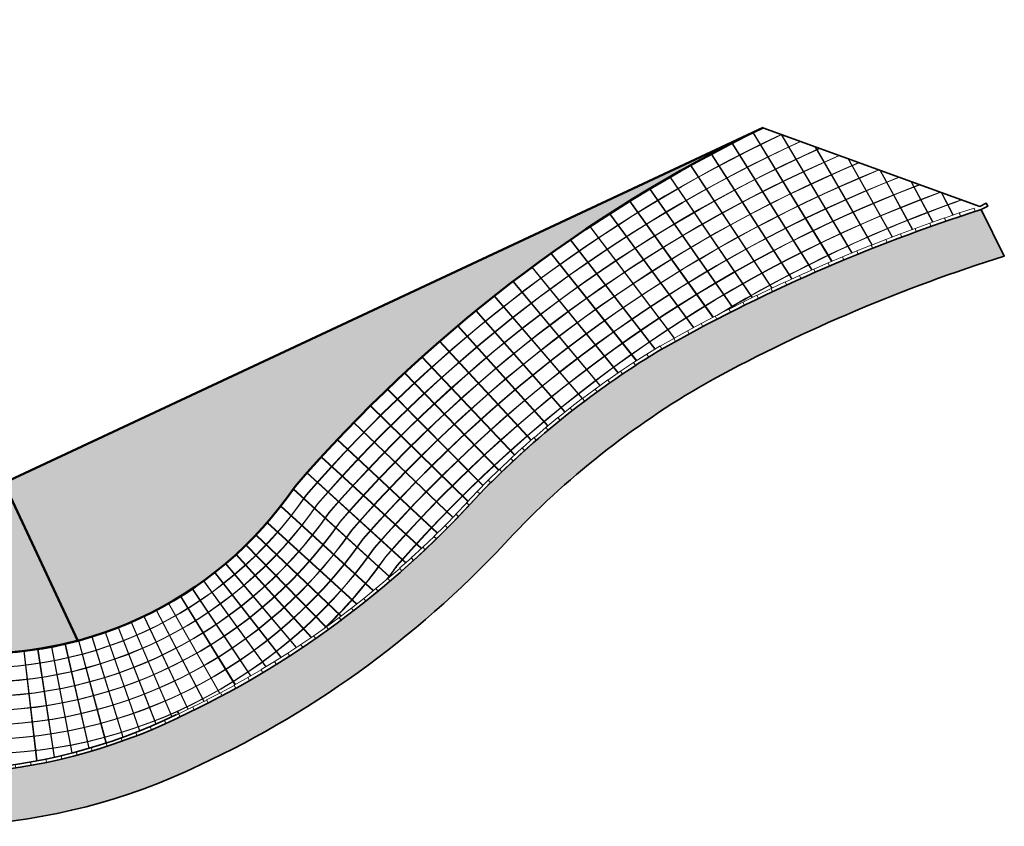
# Model space of a CAD drawing. Header units: metres. Extents: x 1285860 to 1560489, y -721344 to 834863.
# Tile 27 of 256: x 1308133 to 1308228, y 757269 to 757347. Entities that reach past the tile are written whole.
import ezdxf

# ---------------------------------------------------------------- set-up
doc = ezdxf.new("R2010")
doc.units = ezdxf.units.M
doc.header["$LTSCALE"] = 0.2
doc.linetypes.add('ACAD_ISO04W100', pattern=[30, 24, -3, 0, -3])
doc.linetypes.add('DASHED2', pattern=[9.524999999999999, 6.35, -3.175])
doc.layers.get('0').update_dxf_attribs({"lineweight": 35})
for name, color, linetype, lineweight in [('!OIS-K-s0.25', 10, 'Continuous', 20), ('!OIS-K-s1', 90, 'Continuous', 50), ('!OIS-K-shtrih', 8, 'Continuous', 15)]:
    doc.layers.add(name, color=color, linetype=linetype, lineweight=lineweight)
doc.layers.add('!OIS-K-zalivka-253', color=253, linetype='Continuous')

# ---------------------------------------------------------------- blocks, each defined once
blk = doc.blocks.new('A$C7a')
at = {"linetype": 'DASHED2', "lineweight": 9, "ltscale": 0.2}
blk.add_circle((0, 0), 60, dxfattribs=at)
blk = doc.blocks.new('A$C85cb4d86')
at = {"color": 1, "linetype": 'ACAD_ISO04W100', "lineweight": 9, "ltscale": 0.3}
blk.add_line((375, 1501.619503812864), (374.9999999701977, -2389.999999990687), dxfattribs=at)
at = {"color": 0, "linetype": 'ByBlock', "lineweight": 9, "ltscale": 0.1}
blk.add_line((3071.191036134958, 1501.619503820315), (375, 1501.619503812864), dxfattribs=at)
at = {"color": 3, "ltscale": 0.5}
blk.add_line((504.9999231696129, -2439.999620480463), (504.9999231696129, 50.00037897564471), dxfattribs=at)
at = {"color": 4, "ltscale": 0.5}
for p, q in [((1004.999923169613, 50.00038049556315), (544.9999231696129, 50.00037897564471)), ((1004.999923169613, 10.00040540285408), (544.9999231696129, 10.00040540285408)), ((564.9999231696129, 10.00040538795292), (564.9999231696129, -2399.999593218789)), ((1004.999923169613, 10.00040540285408), (1004.999923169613, 50.00038049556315)), ((1004.999923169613, -2399.999593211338), (544.9999231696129, -2399.999593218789)), ((544.9999231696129, -2439.999620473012), (1004.999923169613, -2439.999620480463)), ((1004.999923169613, -2439.999620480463), (1004.999923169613, -2399.999593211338))]:
    blk.add_line(p, q, dxfattribs=at)
at = {"color": 6, "lineweight": 30, "ltscale": 0.5}
blk.add_lwpolyline([(-2.980232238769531e-08, 1.862645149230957e-09), (560, -5.587935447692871e-09), (560, -2389.999999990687), (0, -2389.999999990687)], close=True, dxfattribs=at)
at = {"color": 3, "ltscale": 0.5}
for points in [[(544.9999231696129, 50.00037897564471), (289.9999231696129, 50.00037897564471), (289.9999231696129, -2439.999620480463), (544.9999231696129, -2439.999620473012)], [(544.9999231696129, -2399.999593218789), (544.9999231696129, 10.00040540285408)]]:
    blk.add_lwpolyline(points, dxfattribs=at)
at = {"color": 6, "linetype": 'DASHED2', "ltscale": 0.5}
blk.add_lwpolyline([(546.9999231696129, -2397.999593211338), (1346.999923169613, -2397.999593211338), (1346.999923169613, 8.000405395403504), (546.9999231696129, 8.000405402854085)], close=True, dxfattribs=at)
at = {"color": 4, "ltscale": 0.5}
for points in [[(24.99992316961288, -250.9996732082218), (534.9999231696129, -250.9996732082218), (534.9999231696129, -330.9996732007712), (24.99992316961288, -330.9996732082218)], [(24.99992316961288, -830.9996970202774), (534.9999231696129, -830.9996970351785), (534.9999231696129, -910.9996970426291), (24.99992316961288, -910.999697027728)], [(24.99992316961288, -1479.000303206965), (534.9999231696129, -1479.000303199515), (534.9999231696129, -1559.000303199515), (24.99992316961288, -1559.000303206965)], [(24.99992316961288, -2059.000326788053), (534.9999231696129, -2059.000326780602), (534.9999231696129, -2139.000326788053), (24.99992316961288, -2139.000326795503)]]:
    blk.add_lwpolyline(points, close=True, dxfattribs=at)
at = {"color": 3, "ltscale": 0.5}
for points in [[(314.9999231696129, -215.9996732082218), (504.9999231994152, -215.9996732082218), (504.9999231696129, -365.9996732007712), (314.9999231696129, -365.9996732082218)], [(314.9999231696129, -795.9996970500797), (504.9999231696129, -795.9996970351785), (504.9999231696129, -945.9996970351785), (314.9999231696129, -945.9996970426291)], [(314.9999231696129, -1444.000303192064), (504.9999231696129, -1444.000303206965), (504.9999231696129, -1594.000303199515), (314.9999231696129, -1594.000303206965)], [(314.9999231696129, -2024.000326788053), (504.9999231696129, -2024.000326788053), (504.9999231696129, -2174.000326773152), (314.9999231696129, -2174.000326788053)]]:
    blk.add_lwpolyline(points, close=True, dxfattribs=at)
at = {"color": 6, "ltscale": 0.5, "rotation": 179.9999999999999}
for p in [(85, -94.99999999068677), (475, -94.99999999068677), (84.99999997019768, -314.9999999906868), (475, -315.0000000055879), (84.99999997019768, -534.9999999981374), (475, -534.9999999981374), (84.99999997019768, -754.9999999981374), (474.9999999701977, -754.9999999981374), (85, -975.0000000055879), (474.9999999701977, -974.9999999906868), (85, -1194.999999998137), (474.9999999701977, -1194.999999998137), (84.99999997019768, -1414.999999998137), (474.9999999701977, -1415.000000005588), (85, -1634.999999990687), (475, -1634.999999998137), (85, -1854.999999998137), (474.9999999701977, -1854.999999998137), (85, -2074.999999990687), (474.9999999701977, -2074.999999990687), (85, -2295.000000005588), (475, -2295.000000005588)]:
    blk.add_blockref('A$C7a', p, dxfattribs=at)
blk = doc.blocks.new('A$Ca144f158')
at = {"ltscale": 0.5}
blk.add_blockref('A$C85cb4d86', (100099.1651661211, 1274.918866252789), dxfattribs=at)
blk = doc.blocks.new('3')
at = {"layer": '!OIS-K-s0.25'}
blk.add_lwpolyline([(1.5, 0), (0, 0), (0, -0.3290000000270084), (1.5, -0.3290000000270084)], close=True, dxfattribs=at)
blk = doc.blocks.new('A$C3c25ecba')
at = {"layer": '!OIS-K-shtrih'}
h = blk.add_hatch(dxfattribs=at)
h.set_pattern_fill('GRAVEL', color=256, scale=0.4, angle=-25.07840395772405)
h.set_pattern_definition([(202.934383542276, (-1505877.508174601, -130863.7989426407), (-112.3752039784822, -48.36864201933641), [1.36688576, -135.32193455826]), (159.8913370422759, (-1505878.767012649, -130864.3315871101), (114.7328320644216, -42.47457176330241), [2.345618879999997, -232.2161955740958]), (107.4320431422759, (-1505880.969647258, -130863.5251596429), (44.65165112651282, -144.2882103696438), [1.65392608, -163.7388911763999]), (242.1952850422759, (-1505885.635105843, -130864.1462151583), (95.33016140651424, 179.7376586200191), [2.136018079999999, -211.4657497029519]), (267.7552502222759, (-1505886.631471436, -130866.0356137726), (5.665760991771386, 131.9584235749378), [2.094534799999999, -207.3592309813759]), (332.1952850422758, (-1505886.713510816, -130868.1285441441), (-179.7376586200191, 95.33016140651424), [2.136018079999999, -211.4657497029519]), (12.61583651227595, (-1505884.824112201, -130869.1249097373), (-162.6926160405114, -36.0388552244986), [2.82477464, -279.652461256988]), (47.17692441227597, (-1505882.067539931, -130868.5079428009), (159.1561742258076, 172.3036767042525), [2.666878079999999, -264.0210264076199]), (96.35116166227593, (-1505880.254764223, -130866.5519039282), (-17.63444957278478, 154.0798201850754), [2.143252, -212.182182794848]), (150.1579543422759, (-1505880.491854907, -130864.421803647), (96.91783317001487, -56.57258005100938), [2.446853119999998, -119.8957478]), (197.319033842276, (-1505882.614255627, -130863.2042240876), (-157.7968111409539, -49.54745597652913), [3.16431168, -313.267090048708]), (113.7356708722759, (-1505876.567989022, -130868.501571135), (-38.57703222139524, 85.35800246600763), [1.08001816, -106.922263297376]), (146.390830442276, (-1505877.002717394, -130867.5129051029), (111.0158409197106, -74.38757870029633), [2.054727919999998, -203.4185559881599]), (199.921596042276, (-1505878.713966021, -130866.3755594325), (-4.306397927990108, -9.202202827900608), [1.43683736, -12.931572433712]), (178.1201865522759, (-1505878.841352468, -130864.9698472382), (54.6238099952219, -3.127583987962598), [0.7737652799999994, -76.60248947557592]), (266.723005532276, (-1505879.614698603, -130864.9444654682), (3.716990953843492, 31.91300641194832), [1.09426248, -53.61901196]), (5.885352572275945, (-1505879.677250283, -130866.0369416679), (36.21940433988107, 5.48521187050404), [1.777278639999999, -57.46519261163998]), (136.4866472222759, (-1505877.909344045, -130865.8547031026), (14.09800772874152, -17.81499868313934), [1.285148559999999, -30.84359246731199]), (351.311136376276, (-1505884.951976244, -130862.4467546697), (104.9412220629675, -15.45737079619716), [1.800352, -178.235306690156]), (45.26777198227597, (-1505883.172281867, -130862.7187321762), (-84.17918852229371, -83.99863939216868), [1.51039576, -149.5288627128]), (268.1201865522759, (-1505877.04806446, -130864.0142625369), (3.127583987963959, 54.62380999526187), [1.547520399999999, -75.82873435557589]), (318.5320557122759, (-1505877.098828, -130865.5609548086), (-79.10283449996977, 70.67058775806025), [1.800351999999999, -178.2353066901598]), (314.3655508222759, (-1505887.621942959, -130868.152120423), (-37.39821828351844, 39.93639529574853), [1.736140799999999, -85.07093725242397]), (269.6967366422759, (-1505886.407974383, -130869.3932762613), (1.359363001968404, 122.756220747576), [1.45468848, -144.01437352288]), (41.72300553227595, (-1505881.26244036, -130873.259529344), (39.93639529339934, 37.39821828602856), [1.5475204, -75.82873435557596]), (352.2756206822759, (-1505880.10741248, -130872.229604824), (-136.8542284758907, 19.17436174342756), [1.70313096, -168.6095039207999]), (44.36555082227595, (-1505885.771519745, -130871.1493943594), (-39.93639529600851, -37.39821828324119), [0.8680703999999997, -85.93900765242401]), (76.23152851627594, (-1505881.814572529, -130873.0011454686), (8.023388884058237, 41.11520923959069), [0.5180584, -51.28797985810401]), (140.8853525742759, (-1505881.691274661, -130872.4979713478), (23.30021055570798, -22.12139661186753), [2.094534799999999, -39.79621835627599]), (160.930602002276, (-1505883.31639533, -130871.1765816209), (96.3284262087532, -33.86177644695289), [1.941067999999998, -192.1654594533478]), (278.6116635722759, (-1505880.064826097, -130866.8651399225), (-0.5894069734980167, 22.71080358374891), [1.46529552, -35.16710543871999]), (328.0788226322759, (-1505879.845417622, -130868.3139160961), (147.8246522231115, -91.61317042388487), [2.558227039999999, -253.2640362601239]), (35.86699194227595, (-1505877.674058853, -130869.6665816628), (-66.95359680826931, -47.18982808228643), [1.04603296, -103.55756927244]), (64.92159604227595, (-1505876.826372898, -130869.0537033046), (-4.895804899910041, 13.50860075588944), [0.6096, -9.5504]), (95.17803320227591, (-1505883.371247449, -130870.8143875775), (6.664025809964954, -81.6410115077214), [1.41146784, -139.7357630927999]), (22.93438354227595, (-1505883.498633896, -130869.4086753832), (112.375203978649, 48.36864201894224), [2.73377152, -133.95504879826]), (334.921596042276, (-1505880.980957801, -130868.3433864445), (13.50860075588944, 4.895804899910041), [2.6416, -7.518399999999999]), (300.2264425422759, (-1505878.588385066, -130869.463049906), (61.87724284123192, -107.4793990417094), [1.606438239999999, -159.0372668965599]), (228.9762001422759, (-1505877.779674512, -130870.851079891), (-26.42779453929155, -32.50241338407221), [1.47931632, -72.48660015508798]), (182.5675714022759, (-1505878.750658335, -130871.9671323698), (-217.9058330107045, -10.20046763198), [2.408580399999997, -238.4498576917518]), (150.3476747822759, (-1505881.156824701, -130872.075031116), (-115.3222388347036, 65.18537589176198), [2.548117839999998, -252.2633858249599])])
edge = h.paths.add_edge_path()
edge.add_line((-145.9498352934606, 55.25207416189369), (-150.9498352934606, 55.25207415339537))
edge.add_line((-150.9498352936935, 55.25207415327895), (-150.9498353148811, 67.56315473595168))
edge.add_arc((-89.80663533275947, 70.16362752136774), 61.19847516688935, 60.411577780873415, 182.4353709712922, ccw=False)
edge.add_arc((3.641138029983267, 271.6633145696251), 161.2002933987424, 246.9057268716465, 268.7057120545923)
edge.add_line((-1.890584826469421e-07, 110.5041488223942), (-0.1129385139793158, 105.5054244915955))
edge.add_arc((3.641138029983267, 271.6633145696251), 166.2002933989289, 246.80510246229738, 268.70571205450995, ccw=False)
edge.add_arc((-89.80663533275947, 70.16362752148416), 56.19847516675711, 60.13073066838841, 182.5414178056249)
edge.add_line((-145.9498353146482, 67.67169918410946), (-145.9498352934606, 55.25207416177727))
h = blk.add_hatch(dxfattribs=at)
h.set_pattern_fill('GRAVEL', color=256, scale=0.4, angle=335.0000000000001)
h.set_pattern_definition([(203.0127875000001, (-1323341.969644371, -748097.9467395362), (-112.3089107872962, -48.52237172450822), [1.36688576, -135.32193455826]), (159.969741, (-1323343.227752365, -748098.4811061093), (114.7908471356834, -42.31753081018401), [2.34561888, -232.216195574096]), (107.5104471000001, (-1323345.431488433, -748097.6776934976), (44.84905428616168, -144.2269736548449), [1.65392608, -163.7388911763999]), (242.273689, (-1323350.096092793, -748098.3051326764), (95.08411792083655, 179.8679407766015), [2.13601808, -211.465749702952]), (267.8336541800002, (-1323351.089871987, -748100.1958929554), (5.485182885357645, 131.966053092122), [2.0945348, -207.359230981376]), (332.273689, (-1323351.16904731, -748102.2889336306), (-179.8679407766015, 95.08411792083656), [2.13601808, -211.465749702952]), (12.69424047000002, (-1323349.278287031, -748103.282712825), (-162.6431479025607, -36.26145116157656), [2.82477464, -279.652461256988]), (47.25532837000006, (-1323346.522561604, -748102.6619743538), (158.9202436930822, 172.5213057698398), [2.66687808, -264.02102640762]), (96.42956562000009, (-1323344.71246425, -748100.703456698), (-17.8452769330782, 154.0555448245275), [2.143251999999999, -212.182182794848]), (150.2363583, (-1323344.952469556, -748098.5736828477), (96.99515673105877, -56.43990406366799), [2.44685312, -119.8957478]), (197.3974378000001, (-1323347.076534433, -748097.359008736), (-157.7288623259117, -49.76333981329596), [3.16431168, -313.2670900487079]), (113.8140748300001, (-1323341.023024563, -748102.6480770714), (-38.69380057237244, 85.30513347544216), [1.08001816, -106.922263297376]), (146.4692344, (-1323341.459105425, -748101.6600068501), (111.1175294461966, -74.23559422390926), [2.05472792, -203.41855598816]), (200, (-1323343.171908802, -748100.5250039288), (-4.293801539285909, -9.208087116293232), [1.43683736, -12.931572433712]), (178.1985905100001, (-1323343.301218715, -748099.1194673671), (54.62803865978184, -3.052833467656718), [0.77376528, -76.602489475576]), (266.8014094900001, (-1323344.07459886, -748099.0951438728), (3.673317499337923, 31.91806288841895), [1.09426248, -53.61901195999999]), (5.963756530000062, (-1323344.135655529, -748100.187704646), (36.21186442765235, 5.534769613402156), [1.77727864, -57.46519261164]), (136.5650511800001, (-1323342.368000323, -748100.0030470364), (14.12237269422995, -17.79569019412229), [1.28514856, -30.84359246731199]), (351.389540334, (-1323349.415289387, -748096.60473898), (104.9622757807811, -15.31375404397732), [1.800352, -178.235306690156]), (45.34617594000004, (-1323347.6352245, -748096.8742808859), (-84.06416540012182, -84.11375211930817), [1.51039576, -149.5288627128]), (268.1985905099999, (-1323341.509240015, -748098.1614296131), (3.052833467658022, 54.62803865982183), [1.5475204, -75.82873435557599]), (318.6104596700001, (-1323341.557887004, -748099.7081899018), (-79.199466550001, 70.5622767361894), [1.800352, -178.2353066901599]), (314.4439547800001, (-1323352.077446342, -748102.3137529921), (-37.45283250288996, 39.88518192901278), [1.7361408, -85.07093725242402]), (269.7751406, (-1323350.861780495, -748103.5532464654), (1.191381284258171, 122.757965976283), [1.45468848, -144.01437352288]), (41.80140948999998, (-1323345.710960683, -748107.4124547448), (39.88518192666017, 37.45283250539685), [1.5475204, -75.82873435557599]), (352.35402464, (-1323344.557343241, -748106.3809506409), (-136.8803386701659, 18.98707153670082), [1.70313096, -168.6095039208]), (44.44395478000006, (-1323350.22292337, -748105.3084919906), (-39.88518192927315, -37.45283250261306), [0.8680703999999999, -85.93900765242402]), (76.30993247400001, (-1323346.26344591, -748107.1548266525), (7.967119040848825, 41.12615000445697), [0.5180583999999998, -51.28797985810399]), (140.9637565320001, (-1323346.140836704, -748106.6514842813), (23.33045980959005, -22.08949173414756), [2.094534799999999, -39.79621835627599]), (161.00900596, (-1323347.767764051, -748105.3323196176), (96.37467270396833, -33.72992827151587), [1.941068, -192.165459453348]), (278.6900675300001, (-1323344.522097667, -748101.0164324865), (-0.6204840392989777, 22.7099757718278), [1.46529552, -35.16710543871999]), (328.1572265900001, (-1323344.300706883, -748102.4649070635), (147.9498779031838, -91.41080039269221), [2.55822704, -253.264036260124]), (35.94539590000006, (-1323342.12749915, -748103.8146000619), (-66.88895924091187, -47.28140365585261), [1.04603296, -103.55756927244]), (65, (-1323341.280652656, -748103.2005622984), (-4.914285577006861, 13.50188865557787), [0.6096, -9.5504]), (95.25643715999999, (-1323347.823111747, -748104.9702009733), (6.775737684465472, -81.63181597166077), [1.41146784, -139.7357630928]), (23.01278750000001, (-1323347.95242166, -748103.5646644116), (112.3089107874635, 48.52237172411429), [2.73377152, -133.95504879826]), (335.0000000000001, (-1323345.436205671, -748102.4959312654), (13.50188865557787, 4.914285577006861), [2.6416, -7.5184]), (300.3048465, (-1323343.042103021, -748103.6123196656), (62.02426044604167, -107.3946251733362), [1.60643824, -159.03726689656]), (229.0546040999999, (-1323342.231493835, -748104.9992417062), (-26.38329327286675, -32.53854692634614), [1.47931632, -72.486600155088]), (182.6459753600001, (-1323343.200949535, -748106.116621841), (-217.8916706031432, -10.49864190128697), [2.4085804, -238.449857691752]), (150.4260787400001, (-1323345.606965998, -748106.2278131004), (-115.4113309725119, 65.02750712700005), [2.54811784, -252.26338582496])])
h.paths.add_polyline_path([(-145.9264614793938, 44.4152415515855), (-145.5982816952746, 44.43845855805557), (-145.5663023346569, 43.98642010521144), (-144.2879815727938, 43.98642010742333), (-144.2879815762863, 45.98642010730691), (-145.6198352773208, 45.98642010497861), (-145.6198352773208, 45.93772821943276), (-145.9488352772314, 45.93772821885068), (-145.9488352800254, 47.43772821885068), (-145.9488352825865, 48.93772821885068), (-145.9488352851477, 50.43772821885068), (-145.9488352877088, 51.93772821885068), (-145.9488352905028, 53.43772821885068), (-145.6198352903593, 53.43772821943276), (-145.6198352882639, 52.1464201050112), (-144.2879815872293, 52.14642010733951), (-144.2879815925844, 55.25207231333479), (-150.9427712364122, 55.25207231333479), (-150.9498352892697, 52.57087345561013), (-150.9498352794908, 47.09262807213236), (-150.949835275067, 44.42297456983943, 0.3982043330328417), (-90.67547250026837, -11.49745344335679), (-90.67547240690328, -11.49745344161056, 0.09889208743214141), (-54.06104448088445, -4.202856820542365, -0.0740768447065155), (-30.39775703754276, 1.144924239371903, -0.04791254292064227), (0, 0), (-0.1129383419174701, 4.998724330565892, 0.05182728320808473), (-33.99465122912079, 5.830790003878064, 0.0648363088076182), (-55.82871767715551, 0.4925942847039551), (-56.30603461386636, 0.298765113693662, -0.001191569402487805), (-56.70444296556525, 0.1359000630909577), (-56.700309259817, 0.1252128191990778), (-57.70294447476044, -0.2625952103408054, -0.001191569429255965), (-58.10401255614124, -0.4187958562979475), (-58.10005758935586, -0.4295505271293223), (-59.10901853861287, -0.8005899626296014, -0.001191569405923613), (-59.51263486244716, -0.9500827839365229), (-59.50885973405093, -0.9609018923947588), (-60.52386597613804, -1.315069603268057, -0.001191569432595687), (-60.92991838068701, -1.457813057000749), (-60.92632413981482, -1.468693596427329), (-61.94709360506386, -1.805891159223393, -0.001191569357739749), (-62.35546919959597, -1.941845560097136), (-62.35205684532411, -1.952784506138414), (-63.37830578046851, -2.272918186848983, -0.00119156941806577), (-63.78889111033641, -2.402045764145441), (-63.78566159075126, -2.413040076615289), (-64.81710479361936, -2.71602090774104, -0.00119156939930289), (-65.22978571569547, -2.83828576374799), (-65.226739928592, -2.849332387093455), (-66.26309073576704, -3.135076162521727, -0.001191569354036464), (-66.67775254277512, -3.250444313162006), (-66.67489133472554, -3.26154017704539), (-67.71586169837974, -3.529967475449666, -0.001191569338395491), (-68.13238915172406, -3.638406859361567), (-68.12971331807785, -3.649548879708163), (-69.17501388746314, -3.900585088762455, -0.001191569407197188), (-69.59329124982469, -4.002065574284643), (-69.5908015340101, -4.013250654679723), (-70.64014182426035, -4.24682601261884, -0.001191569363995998), (-71.06005280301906, -4.341319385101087), (-71.05774989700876, -4.352544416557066), (-72.11083822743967, -4.568593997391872, -0.001191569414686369), (-72.53226614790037, -4.656074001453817), (-72.53015069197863, -4.667335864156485), (-73.58669440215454, -4.865799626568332, -0.001191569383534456), (-74.00952210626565, -4.946241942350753), (-74.00759468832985, -4.957537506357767), (-75.06730012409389, -5.138360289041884, -0.001191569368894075), (-75.4914100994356, -5.211742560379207), (-75.48967125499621, -5.223068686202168), (-76.55224389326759, -5.386200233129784, -0.001191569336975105), (-76.97751825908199, -5.452502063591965), (-76.97596847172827, -5.463855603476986), (-78.04111297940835, -5.609250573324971, -0.001191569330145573), (-78.46743354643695, -5.668453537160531), (-78.46607324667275, -5.679831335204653), (-79.53349356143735, -5.807449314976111, -0.001191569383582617), (-79.96074186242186, -5.85953696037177), (-79.95957142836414, -5.870935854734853), (-81.02897090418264, -5.980741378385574, -0.00119156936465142), (-81.45702816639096, -6.025699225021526), (-81.45604792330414, -6.037116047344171), (-82.52712932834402, -6.129078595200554, -0.001191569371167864), (-82.95587658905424, -6.166894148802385), (-82.95508680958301, -6.178325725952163), (-84.02755247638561, -6.252419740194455, -0.00119156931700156), (-84.45687055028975, -6.28308248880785), (-84.45627145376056, -6.294525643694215), (-85.52982328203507, -6.350730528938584, -0.001191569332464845), (-85.95959287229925, -6.374231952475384), (-85.95918462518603, -6.385683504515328), (-87.03352425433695, -6.423983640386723, -0.001191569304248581), (-87.46362589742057, -6.440317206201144), (-87.46340861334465, -6.451773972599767), (-88.53823742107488, -6.472158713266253, -0.001176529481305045), (-88.96311996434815, -6.4812170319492), (-88.96339528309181, -6.481223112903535), (-88.96330653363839, -6.485902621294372), (-90.47342819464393, -6.514542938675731), (-90.47342612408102, -6.514378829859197), (-91.98218160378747, -6.495342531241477), (-91.98300632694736, -6.515865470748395), (-93.4906650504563, -6.455279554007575), (-93.49205474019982, -6.47577199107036), (-94.99747268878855, -6.373682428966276), (-94.9994262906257, -6.394128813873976), (-96.5014611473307, -6.250613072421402), (-96.50397717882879, -6.270997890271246), (-98.00148919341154, -6.086164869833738), (-98.00456574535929, -6.106472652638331), (-99.49641859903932, -5.880462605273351), (-99.50005333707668, -5.900677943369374), (-100.9851150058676, -5.633662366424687), (-100.9893051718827, -5.653769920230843), (-102.4664487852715, -5.345951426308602), (-102.4711911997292, -5.365935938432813), (-103.9392958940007, -5.017548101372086), (-103.9445869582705, -5.037394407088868), (-105.4025387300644, -4.648701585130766), (-105.4083744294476, -4.66839462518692), (-106.8550669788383, -4.239691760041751), (-106.861442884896, -4.259216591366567), (-108.2957784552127, -3.790828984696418), (-108.3026897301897, -3.810170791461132), (-109.7235799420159, -3.302453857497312), (-109.7310213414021, -3.321597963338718), (-111.1373880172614, -2.774936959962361), (-111.1453538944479, -2.793868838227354), (-112.5361298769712, -2.208678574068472), (-112.5446141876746, -2.227383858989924), (-113.9187441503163, -1.604108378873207), (-113.9277404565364, -1.622572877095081), (-115.2841817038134, -0.961685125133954), (-115.2936831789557, -0.9798948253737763), (-116.6314064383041, -0.281896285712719), (-116.641405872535, -0.2998373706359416), (-117.9593960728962, 0.434742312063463), (-117.9698858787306, 0.4170834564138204), (-119.2671429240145, 1.187686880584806), (-119.278115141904, 1.170323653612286), (-120.5536546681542, 1.976366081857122), (-120.5651009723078, 1.959311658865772), (-121.8179550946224, 2.800181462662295), (-121.8298667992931, 2.78344878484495), (-123.0590848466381, 3.658507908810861), (-123.0714529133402, 3.642109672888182), (-124.2761021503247, 4.550694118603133), (-124.2889171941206, 4.534642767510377), (-125.4680835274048, 5.47606309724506), (-125.4813358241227, 5.460370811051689), (-126.6341244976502, 6.433912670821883), (-126.6478039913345, 6.418591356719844), (-127.7733402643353, 7.423516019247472), (-127.7874365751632, 7.408577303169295), (-128.8848663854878, 8.444122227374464), (-128.8993688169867, 8.42957744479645), (-129.9678594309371, 9.49495685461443), (-129.9827569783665, 9.48081704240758), (-131.0214976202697, 10.57522252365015), (-131.0367789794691, 10.56149841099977), (-132.0449814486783, 11.68409952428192), (-132.0606350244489, 11.67080152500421), (-133.037534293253, 12.82074643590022), (-133.0535482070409, 12.80788464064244), (-133.9984029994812, 13.98430076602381), (-134.0147651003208, 13.97188493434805), (-134.9268584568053, 15.17387960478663), (-134.9435563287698, 15.16191915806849), (-135.8221961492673, 16.38858029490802), (-135.8392171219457, 16.37708430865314), (-136.6837366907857, 17.6274811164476), (-136.7010678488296, 17.61645831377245), (-137.5108263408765, 18.88964198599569), (-137.5284545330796, 18.87910073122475), (-138.3028375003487, 20.17410517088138), (-138.3207493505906, 20.16405346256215), (-139.059169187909, 21.47989601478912), (-139.0773511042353, 21.4703414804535), (-139.7792474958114, 22.80602367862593), (-139.7976856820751, 22.79697356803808), (-140.462526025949, 24.15148189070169), (-140.4812064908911, 24.14294307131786), (-141.1084863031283, 25.51524971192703), (-141.1273948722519, 25.50722866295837), (-141.7166381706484, 26.89629230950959), (-141.735760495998, 26.88879511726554), (-142.2865201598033, 28.29356174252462), (-142.3058417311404, 28.28659409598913), (-142.8176998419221, 29.70599775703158), (-142.837205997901, 29.69956494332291), (-143.3097741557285, 31.13252859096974), (-143.3294500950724, 31.12663549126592), (-143.7623697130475, 32.57207178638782), (-143.7822005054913, 32.56672287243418), (-144.1751430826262, 34.02353501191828), (-144.1951136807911, 34.01873434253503), (-144.5477810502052, 35.48581689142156), (-144.567876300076, 35.48156810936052), (-144.8800008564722, 36.95780783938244), (-144.9002055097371, 36.95411416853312), (-145.1715504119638, 38.43839090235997), (-145.1918491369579, 38.43525514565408), (-145.4222084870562, 39.92644260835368), (-145.4425858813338, 39.92386714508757), (-145.6317848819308, 41.42083381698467), (-145.6522254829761, 41.41882060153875), (-145.8001205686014, 42.92043057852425), (-145.820608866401, 42.91898113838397)])
at = {"layer": '!OIS-K-zalivka-253'}
h = blk.add_hatch(color=256, dxfattribs=at)
h.dxf.hatch_style = 1
edge = h.paths.add_edge_path()
edge.add_line((-116.7098329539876, 55.25207421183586), (-126.3808352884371, 55.25207419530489))
edge.add_line((-126.3808352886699, 55.2520741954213), (-126.380835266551, 42.35207414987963))
edge.add_arc((-89.80663527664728, 40.34052104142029), 36.62947516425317, 176.8519474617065, 259.8586946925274)
edge.add_line((-96.25622221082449, 4.283326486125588), (-96.25624050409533, 20.66990244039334))
edge.add_arc((-95.57783477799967, 41.79100828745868), 21.13199816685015, 180.0000001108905, 268.16030342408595, ccw=False)
edge.add_line((-116.7098329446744, 41.79100824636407), (-116.7098329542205, 55.25207421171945))
edge = h.paths.add_edge_path()
edge.add_arc((-95.55564883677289, 68.69461394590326), 21.15419223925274, 179.9498221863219, 180.0501778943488)
edge.add_line((-116.7098329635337, 68.67608775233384), (-116.7098329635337, 68.71314010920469))
h = blk.add_hatch(color=9)
h.dxf.hatch_style = 1
h.paths.add_polyline_path([(-96.25624050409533, 20.66990244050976), (-96.25622221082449, 4.283326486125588, 0.1802705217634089), (-71.08667766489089, 8.855895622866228, -0.1018591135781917), (-15.79180715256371, 20.99907434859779), (-96.2562222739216, 20.99907420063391)])
at = {"layer": '!OIS-K-s0.25'}
blk.add_line((-15.79180369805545, 20.99907434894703, -73), (-0.120369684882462, 5.327640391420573, -73), dxfattribs=at)
for points in [[(-5.914877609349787, 11.12214834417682, 0.1197294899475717), (-66.68416423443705, 0.2602717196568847, -0.5936483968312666), (-136.0231123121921, 42.60156133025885), (-136.023112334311, 55.25207417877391)], [(-5.953065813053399, 11.16033654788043, 0.1196547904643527), (-66.70036673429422, 0.2922283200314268, -0.593668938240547), (-135.9873352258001, 42.60068652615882), (-135.987335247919, 55.25207417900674)], [(-7.375761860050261, 12.58303258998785, 0.1169040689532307), (-67.30865459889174, 1.490334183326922, -0.5944557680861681), (-134.6456376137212, 42.5676319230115), (-134.6456376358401, 55.25207418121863)], [(-7.413453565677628, 12.62072429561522, 0.1168320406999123), (-67.32489292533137, 1.52227376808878, -0.5944772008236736), (-134.609860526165, 42.56674378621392), (-134.6098605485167, 55.25207418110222)], [(-8.81817103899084, 14.02544176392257, 0.1141784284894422), (-67.93454706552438, 2.719736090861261, -0.5952987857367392), (-133.2681580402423, 42.5331774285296), (-133.2681580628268, 55.25207418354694)], [(-8.855399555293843, 14.06267028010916, 0.1141089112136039), (-67.95082232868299, 2.751658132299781, -0.5953211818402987), (-133.2323809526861, 42.53227533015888), (-133.232380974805, 55.25207418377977)], [(-10.24331965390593, 15.45059037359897, 0.1115466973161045), (-68.56188393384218, 3.948451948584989, -0.5961803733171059), (-131.890678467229, 42.49817281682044), (-131.8906784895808, 55.25207418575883)], [(-10.28011499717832, 15.48738571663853, 0.1114795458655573), (-68.57819732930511, 3.980355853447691, -0.5962038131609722), (-131.8549014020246, 42.49725607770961), (-131.8549014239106, 55.25207418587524)], [(-11.65230794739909, 16.85957866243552, 0.1090035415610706), (-69.19071287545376, 5.176457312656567, -0.5971038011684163), (-130.5132005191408, 42.4625909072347), (-130.5132005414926, 55.25207418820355)], [(-11.68869728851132, 16.89596800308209, 0.1089386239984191), (-69.20706570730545, 5.208342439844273, -0.5971283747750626), (-130.4774234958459, 42.46165879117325), (-130.4774235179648, 55.25207418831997)], [(-13.04613664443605, 18.25340735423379, 0.106544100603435), (-69.8210873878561, 6.403728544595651, -0.5980727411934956), (-129.1357225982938, 42.42640211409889), (-129.1357226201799, 55.25207419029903)], [(-13.08214635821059, 18.28941706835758, 0.1064812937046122), (-69.83748185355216, 6.43559569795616, -0.5980985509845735), (-129.0999439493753, 42.42545377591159), (-129.0999439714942, 55.25207419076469)], [(-14.42571468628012, 19.632985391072, 0.1041639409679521), (-70.45306515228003, 7.630238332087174, -0.5990913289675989), (-127.7582446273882, 42.38957428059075), (-127.7582446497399, 55.25207419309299)], [(-14.46129727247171, 19.66856797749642, 0.1041032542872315), (-70.46947055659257, 7.662024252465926, -0.5991184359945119), (-127.7225345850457, 42.38861074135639), (-127.7225346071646, 55.25207419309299)], [(-126.3808352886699, 55.2520741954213), (-126.380835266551, 42.35207414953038, 0.6001641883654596), (-71.086677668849, 8.855895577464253, -0.1018591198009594), (-15.79180369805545, 20.99907434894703)], [(-4.474716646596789, 9.681987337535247, 0.1225799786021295), (-66.07796764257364, -0.9369459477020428, -0.0471639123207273), (-74.23381112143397, -4.652435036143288, -0.0471639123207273)], [(-4.43142417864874, 9.638694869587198, 0.1226666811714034), (-66.05989161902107, -0.9726930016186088, -0.04576732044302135), (-73.97197754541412, -4.60336734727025, -0.04576732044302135)], [(-2.970477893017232, 8.177748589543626, 0.1256277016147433), (-65.45498298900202, -2.170522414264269, -0.00848693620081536), (-66.91185523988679, -2.972535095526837, -0.00848693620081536)], [(-2.926541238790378, 8.133811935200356, 0.1257178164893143), (-65.43694488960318, -2.206287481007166, -0.007562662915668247), (-66.73494185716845, -2.923894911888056, -0.007562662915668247)], [(-1.44315631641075, 6.650427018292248, 0.0514474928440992), (-27.43693676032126, 6.548199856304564, 0.0514474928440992)], [(-1.398523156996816, 6.60579385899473, 0.05037034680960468), (-26.84299408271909, 6.570212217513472, 0.05037034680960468)]]:
    blk.add_lwpolyline(points, format="xyb", dxfattribs=at)
for points in [[(-19.42519794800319, 6.66406165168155), (-21.37012365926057, 20.81471391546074)], [(-19.38476601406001, 6.663655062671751), (-21.33049620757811, 20.82016048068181)], [(-17.32965392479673, 6.629874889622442), (-19.11517531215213, 20.91597866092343)], [(-17.28922742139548, 6.628952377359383), (-19.07548411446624, 20.92093938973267)], [(-15.23835877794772, 6.569082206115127), (-16.86055814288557, 20.98094124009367)], [(-15.19794437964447, 6.567644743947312), (-16.82080915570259, 20.98541538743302)], [(-27.84275543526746, 6.531921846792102), (-30.37998974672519, 20.0458657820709)], [(-27.80236914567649, 6.533586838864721), (-30.34067663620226, 20.05324679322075)], [(-25.73377988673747, 6.605560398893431), (-28.13033991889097, 20.29268723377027)], [(-25.69337202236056, 6.606706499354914), (-28.09093934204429, 20.29958611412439)], [(-23.62761941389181, 6.652042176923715), (-25.87836916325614, 20.50309588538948)], [(-23.58719676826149, 6.652669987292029), (-25.83888703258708, 20.50951159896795)], [(-21.52463858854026, 6.671497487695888), (-23.6247424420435, 20.67709793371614)], [(-21.48420792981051, 6.671607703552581), (-23.58518468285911, 20.68302951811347)], [(-34.18176305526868, 6.141953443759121), (-37.10835549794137, 19.08707841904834)], [(-34.14176868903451, 6.146443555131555), (-37.06934012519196, 19.09589888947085)], [(-32.06767372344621, 6.302678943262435), (-34.86966357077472, 19.44303158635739)], [(-32.02735107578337, 6.305383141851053), (-34.83054307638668, 19.45137346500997)], [(-29.95417752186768, 6.431001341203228), (-32.62665297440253, 19.76263970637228)], [(-29.91381962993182, 6.433185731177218), (-32.58743322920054, 19.77050174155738)], [(-13.15166053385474, 6.481833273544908), (-14.47384881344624, 19.68111946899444)], [(-13.1112648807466, 6.479881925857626), (-14.42917344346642, 19.63644409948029)], [(-38.3703623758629, 5.567785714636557), (-41.57012126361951, 18.26635706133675)], [(-38.33072587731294, 5.574190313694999), (-41.5313336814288, 18.27613067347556)], [(-36.27950529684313, 5.880214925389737), (-39.34206306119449, 18.69483162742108)], [(-36.23968125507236, 5.885664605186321), (-39.30315866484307, 18.70412936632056)], [(-42.52649505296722, 4.791605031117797), (-46.00663519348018, 17.30106005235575)], [(-42.48728502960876, 4.799904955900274), (-45.96809868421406, 17.31178093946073)], [(-40.45310159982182, 5.204845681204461), (-43.79186615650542, 17.80173498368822)], [(-40.41366979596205, 5.212200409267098), (-43.75320120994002, 17.81198300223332)], [(-11.06990292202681, 6.368282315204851), (-12.02379338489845, 17.23106404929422)], [(-11.02953261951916, 6.365818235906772), (-11.97977399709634, 17.18704466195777)], [(-46.64036135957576, 3.815213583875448), (-50.4126046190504, 16.19200204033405)], [(-46.60164590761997, 3.825388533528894), (-50.37434231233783, 16.20366376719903)], [(-44.58932034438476, 4.328304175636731), (-48.21376757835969, 16.76444128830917)], [(-44.55034912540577, 4.337544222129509), (-48.17536528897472, 16.77563343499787)], [(-48.67840899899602, 3.252633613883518), (-52.60249007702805, 15.58387993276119)], [(-48.63996621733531, 3.263738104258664), (-52.56437349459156, 15.59600948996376)], [(-52.7107272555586, 1.980355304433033), (-56.95279563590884, 14.26120867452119)], [(-52.67288030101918, 1.993302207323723), (-56.91498763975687, 14.2742683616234)], [(-50.70226191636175, 2.640894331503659), (-54.78277051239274, 14.94022681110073)], [(-50.66410865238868, 2.652922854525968), (-54.74480537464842, 14.95282237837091)], [(-8.993425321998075, 6.228587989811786), (-9.644294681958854, 14.85156535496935)], [(-8.95308693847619, 6.225612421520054), (-9.600905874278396, 14.80817654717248)], [(-54.70262137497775, 1.271405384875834), (-59.11191864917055, 13.54700559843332)], [(-54.66509746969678, 1.28526486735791), (-59.07427346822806, 13.56052744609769)], [(-56.67320779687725, 0.5049129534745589), (-61.25949659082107, 12.79781165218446)], [(-56.63616009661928, 0.5200448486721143), (-61.22201987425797, 12.81179363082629)], [(-6.922562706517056, 6.062913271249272), (-7.331663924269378, 12.5389346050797)], [(-6.882262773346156, 6.059427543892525), (-7.288881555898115, 12.49615223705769)], [(-58.63943441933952, -0.2708520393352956), (-63.39489067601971, 12.01383480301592)], [(-58.60205858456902, -0.2566011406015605), (-63.35758804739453, 12.0282748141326)], [(-60.62384845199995, -1.000393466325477), (-65.51746663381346, 11.19529681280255)], [(-60.58611713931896, -0.9870137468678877), (-65.48034369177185, 11.21019269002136)], [(-64.580839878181, -2.300295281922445), (-69.5009352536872, 9.537169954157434)], [(-64.54237168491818, -2.288628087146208), (-69.46399869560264, 9.552522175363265)], [(-62.6288244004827, -1.684407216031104), (-67.62659504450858, 10.34243312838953)], [(-62.59070841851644, -1.671893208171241), (-67.58965735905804, 10.35778263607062)], [(-4.857645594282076, 5.871425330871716), (-5.082455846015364, 10.28972653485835)], [(-4.817390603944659, 5.867430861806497), (-5.040256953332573, 10.24752764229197)], [(-66.54431327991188, -2.871049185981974), (-71.35920795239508, 8.6954443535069)], [(-66.50548924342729, -2.860231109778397), (-71.32227980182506, 8.710816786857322)], [(-68.52790603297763, -3.398981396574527), (-73.14223593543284, 7.689513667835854)], [(-68.4887255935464, -3.389021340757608), (-73.10530591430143, 7.704881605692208)], [(-2.799000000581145, 5.65429542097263), (-2.893448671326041, 8.100719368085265)], [(-2.758796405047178, 5.649793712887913), (-2.851811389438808, 8.059082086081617)], [(-70.53433026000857, -3.884122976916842), (-74.99831608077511, 6.843003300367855)], [(-70.49478838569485, -3.875031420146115), (-74.96138610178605, 6.858371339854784)], [(-74.11739982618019, -4.630718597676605), (-77.74081337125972, 5.755345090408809)], [(-74.07763604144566, -4.623264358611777), (-77.70304578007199, 5.768521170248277)], [(-72.38441972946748, -4.288611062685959), (-76.48630448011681, 6.218867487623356)], [(-72.34470272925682, -4.28035531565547), (-76.44904306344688, 6.233413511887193)], [(-104.7387441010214, -4.481876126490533), (-101.3838282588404, 5.588728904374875)], [(-104.6998798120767, -4.491772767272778), (-101.3458787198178, 5.576086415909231)], [(-103.0588115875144, -4.882061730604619), (-100.1074776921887, 5.189260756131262)], [(-103.0196661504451, -4.890718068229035), (-100.0690919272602, 5.178012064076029)], [(-101.3717405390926, -5.227886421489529), (-98.8173950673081, 4.836652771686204)], [(-101.3323534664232, -5.235298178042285), (-98.77862424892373, 4.826812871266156)], [(-77.56114780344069, -5.20656773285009), (-80.2963921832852, 4.967173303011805)], [(-77.52130790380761, -5.20068897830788), (-80.25776956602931, 4.977579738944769)], [(-75.84268274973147, -4.936386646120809), (-79.01140721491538, 5.337928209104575)], [(-75.80287831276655, -4.929724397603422), (-78.97319023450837, 5.349737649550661)], [(-99.67896129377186, -5.519503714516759), (-97.51530019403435, 4.531375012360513)], [(-99.6393718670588, -5.525667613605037), (-97.47619600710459, 4.52295702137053)], [(-97.98187470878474, -5.757081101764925), (-96.20292889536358, 4.273834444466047)], [(-97.94212197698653, -5.761994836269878), (-96.16354346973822, 4.266849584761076)], [(-96.28185427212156, -5.940797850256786), (-94.88203069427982, 4.064374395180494)], [(-96.24197705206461, -5.944460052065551), (-94.84241653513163, 4.058831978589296)], [(-94.5802483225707, -6.070843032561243), (-93.5543664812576, 3.90327409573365)], [(-94.54028519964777, -6.073253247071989), (-93.51457639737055, 3.899181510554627)], [(-92.87838236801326, -6.147413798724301), (-92.2217061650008, 3.790748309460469)], [(-92.83837170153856, -6.148572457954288), (-92.18179320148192, 3.788111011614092)], [(-86.08396450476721, -6.050220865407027), (-86.87668541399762, 3.82841554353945)], [(-86.04400050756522, -6.048169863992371), (-86.83681533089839, 3.831636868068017)], [(-84.38543983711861, -5.947316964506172), (-85.54574335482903, 3.959712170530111)], [(-84.34549533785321, -5.944508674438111), (-85.50601744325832, 3.964386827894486)], [(-82.68488219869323, -5.811927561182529), (-84.22048149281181, 4.139508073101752)], [(-82.6449594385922, -5.808358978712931), (-84.1809527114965, 4.145629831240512)], [(-80.98129759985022, -5.643681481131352), (-82.90266653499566, 4.367563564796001)], [(-80.9413991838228, -5.639348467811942), (-82.86338757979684, 4.375124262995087)], [(-79.27370652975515, -5.442094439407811), (-81.59405526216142, 4.643574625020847)], [(-79.23383553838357, -5.436991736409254), (-81.55507849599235, 4.652564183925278)], [(-91.17756147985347, -6.170713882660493), (-90.88582631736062, 3.726947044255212)], [(-91.13754140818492, -6.17062228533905), (-90.84584368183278, 3.725768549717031)], [(-89.47894206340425, -6.159496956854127), (-89.5485077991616, 3.711955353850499)], [(-89.4389448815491, -6.158956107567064), (-89.5085087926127, 3.712237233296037)], [(-87.78146110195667, -6.12089832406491), (-88.21153339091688, 3.745793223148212)], [(-87.7414795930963, -6.119602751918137), (-88.17157133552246, 3.747535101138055)]]:
    blk.add_lwpolyline(points, dxfattribs=at)
at = {"layer": '!OIS-K-s1'}
for points in [[(-126.3808352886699, 55.2520741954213), (-126.380835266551, 42.35207414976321, 0.600164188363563), (-71.08667766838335, 8.855895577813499, -0.1018591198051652), (-15.79180369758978, 20.99907434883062), (-96.2562222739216, 20.99907420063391), (-96.25624050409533, 20.66990244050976, -0.4048400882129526), (-116.7098329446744, 41.79100824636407), (-116.7098329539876, 55.25207421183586)], [(-116.7098329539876, 55.25207421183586), (-116.7098329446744, 41.79100824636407, 0.4048400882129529), (-96.25624050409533, 20.66990244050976), (-96.25622221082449, 4.283326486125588, -0.3788997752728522), (-126.380835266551, 42.35207414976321), (-126.3808352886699, 55.2520741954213)]]:
    blk.add_lwpolyline(points, format="xyb", dxfattribs=at)
blk.add_line((-90.46927538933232, -6.185405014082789), (-90.46927538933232, -5.875294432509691))
at = {"color": 1}
for points in [[(-90.67547240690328, -11.49745344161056, 0.09889208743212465), (-54.06104448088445, -4.202856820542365, -0.07407684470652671), (-30.39775703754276, 1.144924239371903, -0.04791254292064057), (0, 0), (-0.1129763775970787, 5.000407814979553), (0.5841899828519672, 5.019781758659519), (0.5751704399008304, 5.348658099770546), (-0.120369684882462, 5.327640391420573), (-15.79180369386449, 20.99907439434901), (-31.30514750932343, 20.99907432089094), (-33.72220134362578, 20.99907431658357), (-38.06538231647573, 20.99907430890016), (-43.77847861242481, 20.9990742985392), (-51.06740053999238, 20.99907428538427), (-60.35877191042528, 20.99907426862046), (-70.2624940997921, 20.9990742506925), (-77.3489154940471, 20.99907423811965), (-86.7711845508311, 20.99907422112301), (-96.2562222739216, 20.99907420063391)], [(-150.949835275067, 44.42297456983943, 0.3982043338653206), (-90.67547232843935, -11.49745344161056)], [(-90.7197781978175, -6.497442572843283, 0.09905272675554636), (-55.97322810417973, 0.4365161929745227, -0.06528345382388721), (-33.99465122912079, 5.830790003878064, -0.05182728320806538), (-0.1129383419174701, 4.998724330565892), (0, 0, 0.04791254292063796), (-30.39775703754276, 1.144924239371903, 0.0740768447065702), (-54.06104448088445, -4.202856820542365, -0.098892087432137), (-90.67547240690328, -11.49745344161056)]]:
    blk.add_lwpolyline(points, format="xyb", dxfattribs=at)
for points in [[(-145.9498352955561, 56.43772821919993), (-145.9498352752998, 44.74565813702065, 0.3986282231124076), (-90.67536342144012, -6.49745344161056)], [(-145.6198352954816, 56.437728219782), (-145.6198352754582, 44.75633374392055, 0.3985715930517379), (-90.67901881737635, -6.167473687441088, 0.3985715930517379)]]:
    blk.add_lwpolyline(points, format="xyb")
for p, rotation in [((-26.11489495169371, 6.594261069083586), 1.764712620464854), ((-24.61541629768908, 6.633607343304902), 1.241476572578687), ((-23.11564085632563, 6.659258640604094), 0.7182405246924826), ((-21.61569370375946, 6.671212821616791), 0.1950044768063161), ((-20.1156999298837, 6.669468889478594), 359.6717684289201), ((-18.61578462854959, 6.654026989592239), 359.1485323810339), ((-17.11607288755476, 6.624888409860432), 358.6252963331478), ((-38.06550856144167, 5.616564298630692), 8.9894002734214), ((-36.58199341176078, 5.838211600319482), 8.005649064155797), ((-35.09489149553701, 6.034355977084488), 7.02189785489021), ((-33.60346107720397, 6.192259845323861), 4.380892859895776), ((-32.10734126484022, 6.300008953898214), 3.857656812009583), ((-30.61029986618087, 6.394090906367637), 3.334420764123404), ((-29.11246172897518, 6.474497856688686), 2.811184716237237), ((-27.61395176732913, 6.541223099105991), 2.287948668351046), ((-15.61668977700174, 6.582055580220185), 358.1020602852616), ((-14.11776034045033, 6.525532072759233), 357.5788242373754), ((-12.61940958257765, 6.455322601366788), 357.0555881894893), ((-11.12176246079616, 6.371433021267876), 356.532352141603), ((-9.624943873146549, 6.273870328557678), 356.0091160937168), ((-8.129078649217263, 6.162642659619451), 355.4858800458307), ((-6.63429153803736, 6.037759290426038), 354.9626439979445), ((-5.140707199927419, 5.899230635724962), 354.4394079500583), ((-3.648450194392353, 5.747068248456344), 353.9161719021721), ((-43.95497351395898, 4.476364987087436), 12.92440511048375), ((-42.49016619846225, 4.79929571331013), 11.94065390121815), ((-41.02003043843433, 5.097029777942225), 10.95690269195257), ((-39.54499961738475, 5.369479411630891), 9.973151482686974), ((-2.157644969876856, 5.581284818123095), 353.392935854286), ((-46.86687726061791, 3.755301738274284), 14.89190752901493), ((-45.41402057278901, 4.128332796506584), 13.90815631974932), ((-51.18403208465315, 2.487351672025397), 17.84316115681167), ((-49.7523083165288, 2.934690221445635), 16.8594099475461), ((-48.31311528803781, 3.35738177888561), 15.8756587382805), ((-54.02338592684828, 1.519268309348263), 19.81066357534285), ((-52.60786453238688, 2.015498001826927), 18.82691236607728), ((-56.82356944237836, 0.4436959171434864), 22.10111923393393), ((-55.430178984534, 0.9988088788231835), 20.79441478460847), ((-58.21799128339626, -0.1090568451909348), 21.14591003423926), ((-61.03350801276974, -1.144446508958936), 19.23549163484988), ((-59.62143416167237, -0.6384867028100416), 20.19070083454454), ((-63.88197649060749, -2.085400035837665), 17.32507323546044), ((-62.45382037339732, -1.626795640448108), 18.28028243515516), ((-66.76023019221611, -2.930871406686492), 15.41465483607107), ((-65.31757943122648, -2.520132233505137), 16.36986403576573), ((-71.12645065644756, -4.018022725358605), 12.54902723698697), ((-69.6650694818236, -3.679920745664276), 13.50423643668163), ((-68.20952781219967, -3.317503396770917), 14.45944563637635), ((-106.7530814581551, -3.926772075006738), 343.4937009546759), ((-105.309210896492, -4.333091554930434), 345.0720433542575), ((-103.854696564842, -4.699487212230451), 346.6503857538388), ((-75.54156209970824, -4.885530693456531), 9.683399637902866), ((-74.0651053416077, -4.620911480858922), 10.63860883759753), ((-72.59326516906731, -4.331715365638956), 11.59381803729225), ((-102.3906421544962, -5.025681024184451), 348.2287281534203), ((-100.9181585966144, -5.311425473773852), 349.8070705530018), ((-99.4383632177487, -5.556503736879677), 351.3854129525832), ((-81.48533098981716, -5.696870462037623), 5.862562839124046), ((-79.99452258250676, -5.531225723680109), 6.817772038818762), ((-78.50668277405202, -5.340751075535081), 7.772981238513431), ((-77.02222508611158, -5.125499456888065), 8.72819043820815), ((-97.9523788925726, -5.760729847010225), 352.9637553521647), ((-96.46133319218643, -5.923948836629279), 354.542097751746), ((-94.9663575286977, -6.04603685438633), 356.1204401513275), ((-93.46858629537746, -6.126901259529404), 357.698782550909), ((-91.96915600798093, -6.166480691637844), 359.2771249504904), ((-90.46927538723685, -6.185405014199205), 1.086516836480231), ((-88.96937746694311, -6.151276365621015), 1.086516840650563), ((-87.46995372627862, -6.11033332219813), 2.04172604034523), ((-85.97142090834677, -6.044399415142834), 2.996935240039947), ((-84.47419550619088, -5.953492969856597), 3.952144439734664), ((-82.97869364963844, -5.837639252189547), 4.907353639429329)]:
    blk.add_blockref('3', p, dxfattribs=dict(rotation=rotation))

msp = doc.modelspace()

# ---------------------------------------------------------------- block references
at = {"rotation": 25.07840471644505}
msp.add_blockref('A$C3c25ecba', (1308227.772872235, 757324.1242503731), dxfattribs=at)
at = {"xscale": 0.01, "yscale": 0.01, "zscale": 0.01, "rotation": 25.0784038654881}
msp.add_blockref('A$Ca144f158', (1307199.518145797, 756902.9923941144), dxfattribs=at)

doc.saveas('drawing.dxf')
